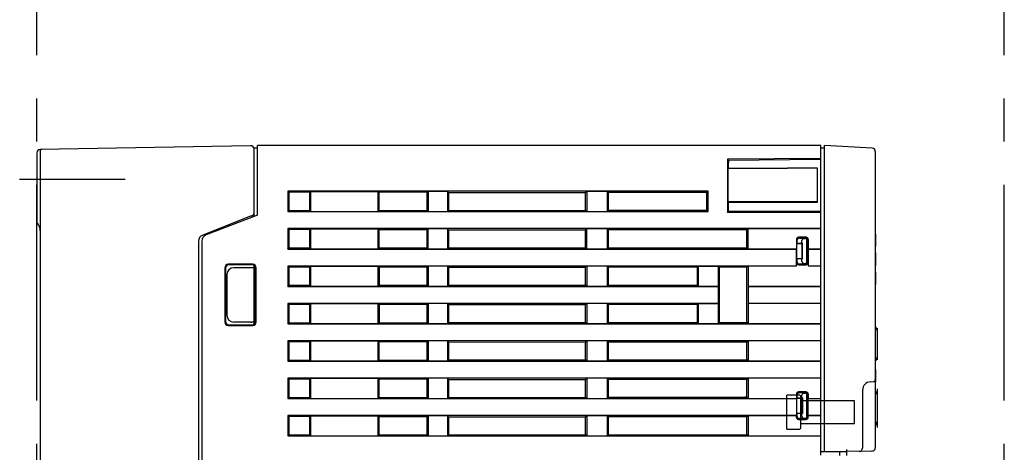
# Model space of a CAD drawing. Header units: millimetres. Extents: x 62 to 780, y -195 to 623.
# Tile 5 of 22: x 62 to 207, y 232 to 296. Entities that reach past the tile are written whole.
import ezdxf

# ---------------------------------------------------------------- set-up
doc = ezdxf.new("R2010")
doc.units = ezdxf.units.MM
doc.linetypes.add('PHANTOMX2', pattern=[127, 63.5, -12.7, 12.7, -12.7, 12.7, -12.7])
for name, color, linetype in [('10', 3, 'CONTINUOUS'), ('11', 2, 'CONTINUOUS'), ('12', 7, 'CONTINUOUS'), ('17', 6, 'CONTINUOUS'), ('18', 1, 'PHANTOMX2')]:
    doc.layers.add(name, color=color, linetype=linetype)

msp = doc.modelspace()

# ---------------------------------------------------------------- linework, layer by layer
at = {"layer": '10'}
for p, q in [((95.54, 277.56), (64.54, 277.02)), ((96, 277.27), (96.55, 277.27)), ((96.05, 267.17), (96.05, 277.27)), ((96.55, 267.37), (96.55, 277.57)), ((179.55, 277.57), (96.55, 277.57)), ((179.55, 232.06), (179.55, 277.57)), ((64.05, 276.52), (64.05, 266.38)), ((64.55, 276.73), (64.55, 164.78)), ((179.55, 275.69), (165.79, 275.56)), ((165.79, 275.56), (165.79, 267.76)), ((165.79, 275.56), (165.9, 275.45)), ((165.9, 275.45), (179.55, 275.57)), ((165.9, 274.27), (165.85, 274.22)), ((179.05, 274.24), (165.85, 274.22)), ((165.85, 274.22), (165.85, 269.32)), ((165.9, 275.45), (165.9, 275.34)), ((165.9, 274.84), (165.9, 274.27)), ((165.9, 274.27), (174.6, 274.27)), ((179.05, 274.27), (174.6, 274.27)), ((179.05, 269.28), (179.05, 274.27)), ((101.02, 270.87), (101.02, 267.87)), ((101.02, 270.87), (101.18, 270.72)), ((162.93, 270.87), (101.02, 270.87)), ((101.18, 270.72), (101.18, 268.03)), ((104.22, 270.72), (101.18, 270.72)), ((104.22, 270.72), (104.35, 270.85)), ((104.22, 270.72), (104.22, 268.03)), ((104.35, 270.85), (104.35, 267.9)), ((104.35, 270.85), (114.35, 270.85)), ((114.35, 267.9), (114.35, 270.85)), ((114.48, 270.71), (114.35, 270.85)), ((114.48, 268.03), (114.48, 270.71)), ((121.55, 270.71), (114.48, 270.71)), ((121.7, 270.85), (121.55, 270.71)), ((121.55, 268.04), (121.55, 270.71)), ((121.7, 270.85), (121.7, 267.9)), ((124.55, 270.85), (121.7, 270.85)), ((124.55, 270.85), (124.55, 267.9)), ((124.55, 270.85), (124.7, 270.7)), ((124.7, 270.7), (124.7, 268.05)), ((124.7, 270.7), (144.89, 270.69)), ((145.05, 270.85), (144.89, 270.69)), ((144.89, 268.05), (144.89, 270.69)), ((145.05, 270.85), (145.05, 267.9)), ((148.05, 270.85), (145.05, 270.85)), ((148.05, 270.85), (148.05, 267.9)), ((148.05, 270.85), (148.21, 270.69)), ((148.21, 270.69), (148.21, 268.06)), ((162.74, 270.68), (148.21, 270.69)), ((162.74, 270.68), (162.93, 270.87)), ((162.74, 268.06), (162.74, 270.68)), ((162.93, 267.87), (162.93, 270.87)), ((179.05, 269.3), (165.85, 269.32)), ((165.9, 269.27), (165.85, 269.32)), ((165.9, 269.27), (165.9, 267.87)), ((165.9, 269.27), (174.6, 269.27)), ((174.6, 269.27), (179.05, 269.28)), ((95.55, 267.18), (88.49, 264.42)), ((96.55, 267.37), (88.99, 264.43)), ((101.02, 267.87), (101.18, 268.03)), ((101.02, 267.87), (162.93, 267.87)), ((101.18, 268.03), (104.22, 268.03)), ((104.22, 268.03), (104.35, 267.9)), ((104.35, 267.9), (114.35, 267.9)), ((114.48, 268.03), (114.35, 267.9)), ((114.48, 268.03), (121.55, 268.04)), ((121.7, 267.9), (121.55, 268.04)), ((121.7, 267.9), (124.55, 267.9)), ((124.55, 267.9), (124.7, 268.05)), ((124.7, 268.05), (144.89, 268.05)), ((145.05, 267.9), (144.89, 268.05)), ((145.05, 267.9), (148.05, 267.9)), ((148.05, 267.9), (148.21, 268.06)), ((148.21, 268.06), (162.74, 268.06)), ((162.93, 267.87), (162.74, 268.06)), ((165.79, 267.76), (165.9, 267.87)), ((179.55, 267.76), (165.79, 267.76)), ((174.6, 267.87), (165.9, 267.87)), ((179.55, 267.87), (174.6, 267.87)), ((64.22, 266.01), (64.25, 265.98)), ((64.25, 265.98), (64.28, 265.94)), ((64.28, 265.94), (64.32, 265.89)), ((64.32, 265.89), (64.35, 265.84)), ((64.35, 265.84), (64.38, 265.77)), ((64.37, 265.78), (64.4, 265.7)), ((64.4, 265.7), (64.42, 265.63)), ((64.42, 265.63), (64.44, 265.55)), ((64.44, 265.55), (64.46, 265.47)), ((64.46, 265.47), (64.48, 265.38)), ((64.48, 265.38), (64.5, 265.29)), ((64.54, 265.03), (64.54, 265.02)), ((64.54, 264.98), (64.55, 264.91)), ((64.55, 264.91), (64.55, 264.9)), ((101.02, 265.37), (101.02, 262.37)), ((101.18, 265.22), (101.02, 265.37)), ((179.55, 265.37), (101.02, 265.37)), ((101.18, 265.22), (101.18, 262.53)), ((104.22, 265.22), (101.18, 265.22)), ((104.22, 265.22), (104.35, 265.35)), ((104.22, 265.22), (104.22, 262.53)), ((104.35, 265.35), (104.35, 262.4)), ((104.35, 265.35), (114.35, 265.35)), ((114.35, 262.4), (114.35, 265.35)), ((114.48, 265.21), (114.35, 265.35)), ((114.48, 262.53), (114.48, 265.21)), ((121.55, 265.21), (114.48, 265.21)), ((121.7, 265.35), (121.55, 265.21)), ((121.55, 262.54), (121.55, 265.21)), ((121.7, 262.4), (121.7, 265.35)), ((124.55, 265.35), (121.7, 265.35)), ((124.55, 265.35), (124.55, 262.4)), ((124.55, 265.35), (124.7, 265.2)), ((124.7, 265.2), (124.7, 262.55)), ((124.7, 265.2), (144.89, 265.19)), ((145.05, 265.35), (144.89, 265.19)), ((144.89, 262.55), (144.89, 265.19)), ((145.05, 262.4), (145.05, 265.35)), ((148.05, 265.35), (145.05, 265.35)), ((148.05, 265.35), (148.05, 262.4)), ((148.05, 265.35), (148.21, 265.19)), ((148.21, 265.19), (148.21, 262.56)), ((168.65, 265.18), (148.21, 265.19)), ((168.82, 265.35), (168.65, 265.18)), ((168.65, 262.56), (168.65, 265.18)), ((168.82, 262.4), (168.82, 265.35)), ((179.55, 265.35), (168.82, 265.35)), ((177.37, 264.09), (176.23, 264.09)), ((177.35, 264.07), (176.25, 264.07)), ((176.39, 263.97), (177.25, 263.97)), ((87.85, 263.49), (87.85, 170.96)), ((88.35, 263.5), (88.35, 170.85)), ((101.02, 262.37), (101.18, 262.53)), ((101.18, 262.53), (104.22, 262.53)), ((104.22, 262.53), (104.35, 262.4)), ((114.48, 262.53), (114.35, 262.4)), ((114.48, 262.53), (121.55, 262.54)), ((121.7, 262.4), (121.55, 262.54)), ((124.55, 262.4), (124.7, 262.55)), ((124.7, 262.55), (144.89, 262.55)), ((145.05, 262.4), (144.89, 262.55)), ((148.05, 262.4), (148.21, 262.56)), ((148.21, 262.56), (168.65, 262.56)), ((168.82, 262.4), (168.65, 262.56)), ((175.93, 263.79), (175.93, 262.4)), ((175.95, 263.77), (175.95, 260.37)), ((176.05, 263.17), (176.05, 263.68)), ((176.75, 263.23), (176.05, 263.17)), ((176.05, 263.17), (176.75, 263.17)), ((176.75, 263.23), (176.75, 263.62)), ((176.81, 263.23), (176.75, 263.17)), ((176.75, 263.23), (176.81, 263.23)), ((176.75, 263.17), (176.75, 260.97)), ((176.81, 260.91), (176.81, 263.23)), ((177.09, 263.91), (177.19, 263.91)), ((177.49, 260.53), (177.49, 263.61)), ((177.55, 260.47), (177.55, 263.67)), ((177.65, 260.37), (177.65, 263.77)), ((177.67, 263.79), (177.67, 262.4)), ((101.02, 262.37), (175.92, 262.37)), ((104.35, 262.4), (114.35, 262.4)), ((121.7, 262.4), (124.55, 262.4)), ((145.05, 262.4), (148.05, 262.4)), ((168.82, 262.4), (175.93, 262.4)), ((175.92, 262.37), (175.93, 262.4)), ((175.92, 259.87), (175.92, 262.37)), ((177.67, 262.4), (179.55, 262.4)), ((177.67, 262.37), (177.67, 262.4)), ((177.67, 262.37), (179.55, 262.37)), ((177.67, 262.37), (177.67, 259.87)), ((91.76, 259.62), (91.76, 251.62)), ((95.85, 260.12), (92.26, 260.12)), ((95.76, 260.03), (92.35, 260.03)), ((95.55, 259.62), (93.05, 259.62)), ((96.03, 259.63), (96.05, 259.63)), ((96.05, 251.31), (96.05, 259.94)), ((96.35, 251.62), (96.35, 259.62)), ((101.02, 259.87), (101.02, 256.87)), ((101.18, 259.72), (101.02, 259.87)), ((175.92, 259.87), (101.02, 259.87)), ((101.18, 259.72), (101.18, 257.03)), ((104.22, 259.72), (101.18, 259.72)), ((104.22, 259.72), (104.35, 259.85)), ((104.22, 259.72), (104.22, 257.03)), ((104.35, 259.85), (104.35, 256.9)), ((104.35, 259.85), (114.35, 259.85)), ((114.35, 256.9), (114.35, 259.85)), ((114.48, 259.71), (114.35, 259.85)), ((114.48, 257.03), (114.48, 259.71)), ((121.55, 259.71), (114.48, 259.71)), ((114.55, 257.03), (114.55, 259.71)), ((121.7, 259.85), (121.55, 259.71)), ((121.55, 257.04), (121.55, 259.71)), ((121.7, 259.85), (121.7, 256.9)), ((124.55, 259.85), (121.7, 259.85)), ((124.55, 259.85), (124.55, 256.9)), ((124.55, 259.85), (124.7, 259.7)), ((124.7, 259.7), (124.7, 257.05)), ((124.7, 259.7), (144.89, 259.69)), ((145.05, 259.85), (144.89, 259.69)), ((144.89, 257.05), (144.89, 259.69)), ((145.05, 259.85), (145.05, 256.9)), ((148.05, 259.85), (145.05, 259.85)), ((148.05, 259.85), (148.05, 256.9)), ((148.05, 259.85), (148.21, 259.69)), ((148.21, 259.69), (148.21, 257.06)), ((161.29, 259.68), (148.21, 259.69)), ((161.29, 259.68), (161.45, 259.85)), ((161.29, 259.68), (161.29, 257.06)), ((161.45, 259.85), (161.45, 256.9)), ((161.45, 259.85), (164.45, 259.85)), ((164.45, 256.9), (164.45, 259.85)), ((164.61, 259.68), (164.45, 259.85)), ((164.61, 251.56), (164.61, 259.68)), ((168.65, 259.68), (164.61, 259.68)), ((168.82, 259.85), (168.65, 259.68)), ((168.65, 251.56), (168.65, 259.68)), ((175.93, 259.85), (168.82, 259.85)), ((168.82, 259.85), (168.82, 256.9)), ((175.92, 259.87), (175.93, 259.85)), ((175.93, 259.85), (175.93, 260.35)), ((176.05, 260.97), (176.75, 260.97)), ((176.05, 260.97), (176.75, 260.91)), ((176.05, 260.46), (176.05, 260.97)), ((176.23, 260.05), (177.37, 260.05)), ((176.25, 260.07), (177.35, 260.07)), ((176.39, 260.17), (177.25, 260.17)), ((176.75, 260.97), (176.81, 260.91)), ((176.75, 260.91), (176.81, 260.91)), ((176.75, 260.53), (176.75, 260.91)), ((177.09, 260.23), (177.19, 260.23)), ((177.67, 260.35), (177.67, 259.85)), ((179.55, 259.87), (177.67, 259.87)), ((177.67, 259.87), (177.67, 259.85)), ((179.55, 259.85), (177.67, 259.85)), ((91.85, 259.53), (91.85, 251.71)), ((92.05, 258.62), (92.05, 252.62)), ((96.26, 251.71), (96.26, 259.53)), ((101.02, 256.87), (101.18, 257.03)), ((101.02, 256.87), (164.42, 256.87)), ((101.18, 257.03), (104.22, 257.03)), ((104.22, 257.03), (104.35, 256.9)), ((104.35, 256.9), (114.35, 256.9)), ((114.48, 257.03), (114.35, 256.9)), ((114.48, 257.03), (121.55, 257.04)), ((121.7, 256.9), (121.55, 257.04)), ((121.7, 256.9), (124.55, 256.9)), ((124.55, 256.9), (124.7, 257.05)), ((124.7, 257.05), (144.89, 257.05)), ((145.05, 256.9), (144.89, 257.05)), ((145.05, 256.9), (148.05, 256.9)), ((148.05, 256.9), (148.21, 257.06)), ((148.21, 257.06), (161.29, 257.06)), ((161.29, 257.06), (161.45, 256.9)), ((161.45, 256.9), (164.45, 256.9)), ((164.45, 256.9), (164.42, 256.87)), ((164.42, 256.87), (164.42, 254.37)), ((168.82, 256.9), (179.55, 256.9)), ((168.82, 256.9), (168.85, 256.87)), ((168.85, 256.87), (179.55, 256.87)), ((168.85, 254.37), (168.85, 256.87)), ((101.02, 254.37), (101.02, 251.37)), ((101.18, 254.22), (101.02, 254.37)), ((164.42, 254.37), (101.02, 254.37)), ((101.18, 254.22), (101.18, 251.53)), ((104.22, 254.22), (101.18, 254.22)), ((104.22, 254.22), (104.35, 254.35)), ((104.22, 254.22), (104.22, 251.53)), ((104.35, 254.35), (104.35, 251.4)), ((104.35, 254.35), (114.35, 254.35)), ((114.35, 251.4), (114.35, 254.35)), ((114.48, 254.21), (114.35, 254.35)), ((114.48, 251.53), (114.48, 254.21)), ((121.55, 254.21), (114.48, 254.21)), ((114.55, 251.53), (114.55, 254.21)), ((121.7, 254.35), (121.55, 254.21)), ((121.55, 251.54), (121.55, 254.21)), ((121.7, 254.35), (121.7, 251.4)), ((124.55, 254.35), (121.7, 254.35)), ((124.55, 254.35), (124.55, 251.4)), ((124.55, 254.35), (124.7, 254.2)), ((124.7, 254.2), (124.7, 251.55)), ((124.7, 254.2), (144.89, 254.19)), ((145.05, 254.35), (144.89, 254.19)), ((144.89, 251.55), (144.89, 254.19)), ((145.05, 254.35), (145.05, 251.4)), ((148.05, 254.35), (145.05, 254.35)), ((148.05, 254.35), (148.05, 251.4)), ((148.05, 254.35), (148.21, 254.19)), ((148.21, 254.19), (148.21, 251.56)), ((161.29, 254.18), (148.21, 254.19)), ((161.29, 254.18), (161.45, 254.35)), ((161.29, 254.18), (161.29, 251.56)), ((161.45, 254.35), (164.45, 254.35)), ((161.45, 254.35), (161.45, 251.4)), ((164.45, 254.35), (164.42, 254.37)), ((164.45, 251.4), (164.45, 254.35)), ((168.82, 254.35), (168.85, 254.37)), ((179.55, 254.35), (168.82, 254.35)), ((168.82, 254.35), (168.82, 251.4)), ((179.55, 254.37), (168.85, 254.37)), ((92.26, 251.12), (95.85, 251.12)), ((92.35, 251.21), (95.76, 251.21)), ((95.55, 251.62), (93.05, 251.62)), ((96.05, 251.62), (96.03, 251.62)), ((101.02, 251.37), (101.18, 251.53)), ((101.02, 251.37), (179.55, 251.37)), ((101.18, 251.53), (104.22, 251.53)), ((104.22, 251.53), (104.35, 251.4)), ((104.35, 251.4), (114.35, 251.4)), ((114.48, 251.53), (114.35, 251.4)), ((114.48, 251.53), (121.55, 251.54)), ((121.7, 251.4), (121.55, 251.54)), ((121.7, 251.4), (124.55, 251.4)), ((124.55, 251.4), (124.7, 251.55)), ((124.7, 251.55), (144.89, 251.55)), ((145.05, 251.4), (144.89, 251.55)), ((145.05, 251.4), (148.05, 251.4)), ((148.05, 251.4), (148.21, 251.56)), ((148.21, 251.56), (161.29, 251.56)), ((161.29, 251.56), (161.45, 251.4)), ((161.45, 251.4), (164.45, 251.4)), ((164.61, 251.56), (164.45, 251.4)), ((164.61, 251.56), (168.65, 251.56)), ((168.82, 251.4), (168.65, 251.56)), ((168.82, 251.4), (179.55, 251.4)), ((101.02, 248.87), (101.02, 245.87)), ((101.18, 248.72), (101.02, 248.87)), ((179.55, 248.87), (101.02, 248.87)), ((101.18, 248.72), (101.18, 246.03)), ((104.22, 248.72), (101.18, 248.72)), ((104.22, 248.72), (104.35, 248.85)), ((104.22, 248.72), (104.22, 246.03)), ((104.35, 248.85), (104.35, 245.9)), ((104.35, 248.85), (114.35, 248.85)), ((114.35, 245.9), (114.35, 248.85)), ((114.48, 248.71), (114.35, 248.85)), ((114.48, 246.03), (114.48, 248.71)), ((121.55, 248.71), (114.48, 248.71)), ((121.7, 248.85), (121.55, 248.71)), ((121.55, 246.04), (121.55, 248.71)), ((121.7, 248.85), (121.7, 245.9)), ((124.55, 248.85), (121.7, 248.85)), ((124.55, 248.85), (124.55, 245.9)), ((124.55, 248.85), (124.7, 248.7)), ((124.7, 248.7), (124.7, 246.05)), ((124.7, 248.7), (144.89, 248.69)), ((145.05, 248.85), (144.89, 248.69)), ((144.89, 246.05), (144.89, 248.69)), ((145.05, 248.85), (145.05, 245.9)), ((148.05, 248.85), (145.05, 248.85)), ((148.05, 248.85), (148.05, 245.9)), ((148.05, 248.85), (148.21, 248.69)), ((148.21, 248.69), (148.21, 246.06)), ((168.65, 248.68), (148.21, 248.69)), ((168.82, 248.85), (168.65, 248.68)), ((168.65, 246.06), (168.65, 248.68)), ((179.55, 248.85), (168.82, 248.85)), ((168.82, 248.85), (168.82, 245.9)), ((101.02, 245.87), (101.18, 246.03)), ((101.02, 245.87), (179.55, 245.87)), ((101.18, 246.03), (104.22, 246.03)), ((104.22, 246.03), (104.35, 245.9)), ((104.35, 245.9), (114.35, 245.9)), ((114.48, 246.03), (114.35, 245.9)), ((114.48, 246.03), (121.55, 246.04)), ((121.7, 245.9), (121.55, 246.04)), ((121.7, 245.9), (124.55, 245.9)), ((124.55, 245.9), (124.7, 246.05)), ((124.7, 246.05), (144.89, 246.05)), ((145.05, 245.9), (144.89, 246.05)), ((145.05, 245.9), (148.05, 245.9)), ((148.05, 245.9), (148.21, 246.06)), ((148.21, 246.06), (168.65, 246.06)), ((168.82, 245.9), (168.65, 246.06)), ((168.82, 245.9), (179.55, 245.9)), ((101.02, 243.37), (101.02, 240.37)), ((101.18, 243.22), (101.02, 243.37)), ((179.55, 243.37), (101.02, 243.37)), ((101.18, 243.22), (101.18, 240.53)), ((104.22, 243.22), (101.18, 243.22)), ((104.22, 243.22), (104.35, 243.35)), ((104.22, 243.22), (104.22, 240.53)), ((104.35, 243.35), (104.35, 240.4)), ((104.35, 243.35), (114.35, 243.35)), ((114.35, 240.4), (114.35, 243.35)), ((114.48, 243.21), (114.35, 243.35)), ((114.48, 240.53), (114.48, 243.21)), ((121.55, 243.21), (114.48, 243.21)), ((121.7, 243.35), (121.55, 243.21)), ((121.55, 240.54), (121.55, 243.21)), ((121.7, 243.35), (121.7, 240.4)), ((124.55, 243.35), (121.7, 243.35)), ((124.55, 243.35), (124.55, 240.4)), ((124.55, 243.35), (124.7, 243.2)), ((124.7, 243.2), (124.7, 240.55)), ((124.7, 243.2), (144.89, 243.19)), ((145.05, 243.35), (144.89, 243.19)), ((144.89, 240.55), (144.89, 243.19)), ((145.05, 243.35), (145.05, 240.4)), ((148.05, 243.35), (145.05, 243.35)), ((148.05, 243.35), (148.05, 240.4)), ((148.05, 243.35), (148.21, 243.19)), ((148.21, 243.19), (148.21, 240.56)), ((168.65, 243.18), (148.21, 243.19)), ((168.82, 243.35), (168.65, 243.18)), ((168.65, 240.56), (168.65, 243.18)), ((179.55, 243.35), (168.82, 243.35)), ((168.82, 243.35), (168.82, 240.4)), ((175.93, 241.04), (175.93, 240.4)), ((175.95, 241.02), (175.95, 237.62)), ((176.05, 240.42), (176.05, 240.93)), ((177.37, 241.34), (176.23, 241.34)), ((177.35, 241.32), (176.25, 241.32)), ((177.25, 241.22), (176.39, 241.22)), ((176.75, 240.48), (176.75, 240.87)), ((177.09, 241.16), (177.19, 241.16)), ((177.49, 237.78), (177.49, 240.86)), ((177.55, 240.92), (177.55, 237.72)), ((177.65, 237.62), (177.65, 241.02)), ((177.67, 241.04), (177.67, 240.4)), ((101.02, 240.37), (101.18, 240.53)), ((101.02, 240.37), (175.92, 240.37)), ((101.18, 240.53), (104.22, 240.53)), ((104.22, 240.53), (104.35, 240.4)), ((104.35, 240.4), (114.35, 240.4)), ((114.48, 240.53), (114.35, 240.4)), ((114.48, 240.53), (121.55, 240.54)), ((121.7, 240.4), (121.55, 240.54)), ((121.7, 240.4), (124.55, 240.4)), ((124.55, 240.4), (124.7, 240.55)), ((124.7, 240.55), (144.89, 240.55)), ((145.05, 240.4), (144.89, 240.55)), ((145.05, 240.4), (148.05, 240.4)), ((148.05, 240.4), (148.21, 240.56)), ((148.21, 240.56), (168.65, 240.56)), ((168.65, 240.57), (168.35, 240.57)), ((168.35, 240.56), (168.35, 240.57)), ((168.82, 240.4), (168.65, 240.56)), ((168.82, 240.4), (175.93, 240.4)), ((175.92, 240.37), (175.93, 240.4)), ((175.92, 240.37), (175.92, 237.87)), ((176.75, 240.48), (176.05, 240.42)), ((176.05, 240.42), (176.75, 240.42)), ((176.81, 240.48), (176.75, 240.42)), ((176.75, 240.48), (176.81, 240.48)), ((176.75, 240.42), (176.75, 238.22)), ((176.81, 240.48), (176.81, 238.16)), ((177.67, 240.4), (179.55, 240.4)), ((177.67, 240.37), (177.67, 240.4)), ((177.67, 240.37), (179.55, 240.37)), ((177.67, 237.87), (177.67, 240.37)), ((101.02, 237.87), (101.02, 234.87)), ((101.18, 237.72), (101.02, 237.87)), ((175.92, 237.87), (101.02, 237.87)), ((104.22, 237.72), (104.35, 237.85)), ((104.35, 237.85), (104.35, 234.9)), ((104.35, 237.85), (114.35, 237.85)), ((114.35, 234.9), (114.35, 237.85)), ((114.48, 237.71), (114.35, 237.85)), ((121.7, 237.85), (121.55, 237.71)), ((121.7, 237.85), (121.7, 234.9)), ((124.55, 237.85), (121.7, 237.85)), ((124.55, 237.85), (124.55, 234.9)), ((124.55, 237.85), (124.7, 237.7)), ((145.05, 237.85), (144.89, 237.69)), ((148.05, 237.85), (145.05, 237.85)), ((145.05, 237.85), (145.05, 234.9)), ((148.05, 237.85), (148.05, 234.9)), ((148.05, 237.85), (148.21, 237.69)), ((168.82, 237.85), (168.65, 237.68)), ((175.93, 237.85), (168.82, 237.85)), ((168.82, 237.85), (168.82, 234.9)), ((175.92, 237.87), (175.93, 237.85)), ((175.93, 237.6), (175.93, 237.85)), ((176.05, 238.22), (176.75, 238.22)), ((176.05, 238.22), (176.75, 238.16)), ((176.05, 237.71), (176.05, 238.22)), ((176.75, 238.22), (176.81, 238.16)), ((176.75, 238.16), (176.81, 238.16)), ((176.75, 237.78), (176.75, 238.16)), ((179.55, 237.87), (177.67, 237.87)), ((177.67, 237.87), (177.67, 237.85)), ((179.55, 237.85), (177.67, 237.85)), ((177.67, 237.6), (177.67, 237.85)), ((101.18, 237.72), (101.18, 235.03)), ((104.22, 237.72), (101.18, 237.72)), ((104.22, 237.72), (104.22, 235.03)), ((114.48, 235.03), (114.48, 237.71)), ((121.55, 237.71), (114.48, 237.71)), ((121.55, 235.04), (121.55, 237.71)), ((124.7, 237.7), (124.7, 235.05)), ((124.7, 237.7), (144.89, 237.69)), ((144.89, 235.05), (144.89, 237.69)), ((168.65, 237.68), (148.21, 237.69)), ((148.21, 237.69), (148.21, 235.06)), ((168.65, 235.06), (168.65, 237.68)), ((176.23, 237.3), (177.37, 237.3)), ((176.25, 237.32), (177.35, 237.32)), ((177.25, 237.42), (176.39, 237.42)), ((177.09, 237.48), (177.19, 237.48)), ((101.02, 234.87), (101.18, 235.03)), ((101.18, 235.03), (104.22, 235.03)), ((104.22, 235.03), (104.35, 234.9)), ((114.48, 235.03), (114.35, 234.9)), ((114.48, 235.03), (121.55, 235.04)), ((121.7, 234.9), (121.55, 235.04)), ((124.55, 234.9), (124.7, 235.05)), ((124.7, 235.05), (144.89, 235.05)), ((145.05, 234.9), (144.89, 235.05)), ((148.05, 234.9), (148.21, 235.06)), ((148.21, 235.06), (168.65, 235.06)), ((168.82, 234.9), (168.65, 235.06)), ((101.02, 234.87), (179.55, 234.87)), ((104.35, 234.9), (114.35, 234.9)), ((121.7, 234.9), (124.55, 234.9)), ((145.05, 234.9), (148.05, 234.9)), ((168.82, 234.9), (179.55, 234.9)), ((182.33, 232.01), (182.33, 232.58)), ((183.33, 232.57), (183.33, 231.99))]:
    msp.add_line(p, q, dxfattribs=at)
for points in [[(64.5, 265.29), (64.51, 265.2), (64.52, 265.11), (64.54, 265.03)], [(64.51, 265.2), (64.52, 265.11), (64.52, 265.11)], [(64.54, 265.02), (64.54, 264.99), (64.54, 264.98)]]:
    msp.add_lwpolyline(points, dxfattribs=at)
for centre, radius, start, end in [((64.55, 276.52), 0.5, 91, 180), ((64.85, 276.73), 0.3, 91, 180), ((95.55, 277.06), 0.5, 0, 91), ((64.55, 266.38), 0.5, 180.0012, 228.529), ((89.35, 263.5), 1, 111.218, 180)]:
    msp.add_arc(centre, radius, start, end, dxfattribs=at)
for centre, major_axis, ratio, start_param, end_param in [((165.93, 274.84), (0, 0.5), 0.052417, -0.000275, 1.570503), ((95.55, 267.17), (0.5, 0.195), 0.01626, 1.192441, 1.564449), ((88.85, 263.49), (0.826, -0.564), 0.999777, 2.542332, 3.740853), ((176.23, 263.79), (-0.212, 0.212), 0.999695, -0.785322, 0.785322), ((176.25, 263.77), (-0.115, 0.277), 0.999785, -0.392585, 1.178059), ((176.4, 263.67), (0.346, -0.031), 0.862895, 1.674539, 3.218962), ((177.25, 263.67), (0.213, 0.213), 0.997265, -0.784029, 0.784029), ((177.35, 263.77), (0.243, 0.175), 0.999519, -0.624256, 0.946083), ((177.37, 263.79), (0.212, 0.212), 0.999696, -0.78517, 0.78517), ((177.1, 263.61), (0.346, -0.031), 0.862895, 1.674539, 3.218962), ((177.19, 263.61), (-0.213, -0.213), 0.997265, 2.357564, 3.925621), ((92.26, 259.62), (-0.355, 0.355), 0.997265, -0.784029, 0.784029), ((92.35, 259.53), (0.37, -0.338), 0.996979, 2.312146, 3.880204), ((93.05, 258.62), (0.707, -0.707), 0.999924, 2.356233, 3.926953), ((95.55, 259.63), (0.5, 0), 0.008727, -1.570796, -1.523292), ((95.76, 259.53), (0.334, 0.373), 0.997523, -0.839454, 0.728603), ((95.85, 259.62), (0.355, 0.355), 0.997265, -0.784029, 0.784029), ((176.23, 260.35), (0.212, 0.212), 0.999695, -3.926915, -2.356271), ((176.25, 260.37), (0.115, 0.277), 0.999785, -4.319652, -2.749008), ((176.4, 260.47), (0.346, 0.031), 0.862895, 3.064223, 4.608646), ((177.1, 260.54), (-0.346, -0.031), 0.862895, -0.077369, 1.467053), ((177.19, 260.54), (0.213, -0.213), 0.997265, -0.784029, 0.784029), ((177.25, 260.47), (-0.213, 0.213), 0.997265, -3.925621, -2.357564), ((177.35, 260.37), (0.243, -0.175), 0.999519, -0.946083, 0.624256), ((177.37, 260.35), (0.212, -0.212), 0.999696, -0.78517, 0.78517), ((93.05, 252.62), (0.707, 0.707), 0.999924, 2.356233, 3.926953), ((92.26, 251.62), (0.355, 0.355), 0.997265, -3.925621, -2.357564), ((92.35, 251.71), (0.37, 0.338), 0.996979, 2.402982, 3.971039), ((95.55, 251.62), (0.5, 0), 0.008727, 1.523292, 1.570796), ((95.76, 251.71), (-0.334, 0.373), 0.997523, -3.870196, -2.302139), ((95.85, 251.62), (0.355, -0.355), 0.997265, -0.784029, 0.784029), ((176.23, 241.04), (-0.212, 0.212), 0.999695, -0.785322, 0.785322), ((176.25, 241.02), (0.212, -0.212), 0.999695, 2.356271, 3.926915), ((176.4, 240.92), (0.346, -0.031), 0.862895, 1.674539, 3.218962), ((177.1, 240.86), (0.346, -0.031), 0.862895, 1.674539, 3.218962), ((177.19, 240.86), (-0.213, -0.213), 0.997265, 2.357564, 3.925621), ((177.25, 240.92), (0.213, 0.213), 0.997265, -0.784029, 0.784029), ((177.35, 241.02), (-0.212, -0.212), 0.999696, 2.356423, 3.926762), ((177.37, 241.04), (0.212, 0.212), 0.999696, -0.78517, 0.78517), ((176.23, 237.6), (0.212, 0.212), 0.999695, -3.926915, -2.356271), ((176.25, 237.62), (0.212, 0.212), 0.999695, 2.356271, 3.926915), ((176.4, 237.72), (0.346, 0.031), 0.862895, 3.064223, 4.608646), ((177.1, 237.79), (-0.346, -0.031), 0.862895, -0.077369, 1.467053), ((177.19, 237.79), (0.213, -0.213), 0.997265, -0.784029, 0.784029), ((177.25, 237.72), (-0.213, 0.213), 0.997265, -3.925621, -2.357564), ((177.35, 237.62), (-0.212, 0.212), 0.999696, 2.356423, 3.926762), ((177.37, 237.6), (0.212, -0.212), 0.999696, -0.78517, 0.78517)]:
    msp.add_ellipse(centre, major_axis=major_axis, ratio=ratio, start_param=start_param, end_param=end_param, dxfattribs=at)
for points, knots in [([(95.73, 267.25), (95.78, 267.27), (95.88, 267.32), (95.98, 267.44), (96.04, 267.57), (96.05, 267.66), (96.05, 267.7)], [0, 0, 0, 0, 0.28414, 0.538611, 0.773825, 1, 1, 1, 1]), ([(96.03, 259.63), (96.03, 259.63), (96.02, 259.62), (96, 259.62), (95.97, 259.62), (95.92, 259.61), (95.86, 259.61), (95.8, 259.61), (95.7, 259.62), (95.63, 259.62), (95.57, 259.62)], [0, 0, 0, 0, 0.025209, 0.057076, 0.139434, 0.244134, 0.368591, 0.510081, 0.665165, 1, 1, 1, 1]), ([(95.57, 251.62), (95.63, 251.62), (95.7, 251.63), (95.8, 251.64), (95.86, 251.64), (95.92, 251.63), (95.97, 251.63), (96, 251.62), (96.02, 251.62), (96.03, 251.62), (96.03, 251.62)], [0, 0, 0, 0, 0.334835, 0.489919, 0.631409, 0.755866, 0.860566, 0.942924, 0.974791, 1, 1, 1, 1])]:
    msp.add_open_spline(points, degree=3, knots=knots, dxfattribs=at)
at = {"layer": '11'}
for p, q in [((179.55, 277.27), (180.05, 277.27)), ((180.05, 232.6), (180.05, 277.57)), ((187.08, 277.2), (180.05, 277.57)), ((187.55, 276.7), (187.55, 233.14)), ((187.55, 264.6), (187.56, 264.6)), ((187.55, 264.57), (187.56, 264.57)), ((187.56, 264.6), (187.56, 262.74)), ((187.55, 262.77), (187.56, 262.77)), ((187.55, 262.74), (187.56, 262.74)), ((187.55, 261.8), (187.56, 261.8)), ((187.55, 261.77), (187.56, 261.77)), ((187.56, 261.8), (187.56, 259.94)), ((187.55, 259.97), (187.56, 259.97)), ((187.55, 259.94), (187.56, 259.94)), ((187.55, 258.97), (187.56, 258.97)), ((187.56, 258.97), (187.56, 257.17)), ((187.55, 257.17), (187.56, 257.17)), ((187.81, 250.72), (187.81, 250.72)), ((187.81, 250.72), (187.81, 246.09)), ((187.81, 250.72), (187.81, 246.09)), ((187.81, 248.92), (187.81, 248.92)), ((187.81, 248.52), (187.81, 248.52)), ((187.81, 248.32), (187.81, 248.32)), ((187.81, 247.95), (187.81, 247.95)), ((187.81, 247.92), (187.81, 247.92)), ((187.81, 246.12), (187.81, 246.12)), ((187.81, 246.09), (187.81, 246.09)), ((187.55, 244.63), (187.56, 244.63)), ((187.55, 244.6), (187.56, 244.6)), ((187.56, 244.63), (187.56, 242.77)), ((186.81, 242.83), (187.27, 242.86)), ((187.55, 242.8), (187.56, 242.8)), ((187.55, 242.77), (187.56, 242.77)), ((185.67, 241.63), (185.67, 233.1)), ((187.81, 241.8), (187.82, 241.8)), ((187.81, 241.8), (187.81, 236.14)), ((187.82, 241.8), (187.82, 236.14)), ((187.81, 240.47), (187.82, 240.47)), ((187.81, 237.47), (187.82, 237.47)), ((187.81, 237.44), (187.82, 237.44)), ((187.81, 236.17), (187.82, 236.17)), ((187.81, 236.14), (187.82, 236.14)), ((179.55, 232.61), (183.33, 232.57)), ((187.06, 232.64), (183.33, 232.57))]:
    msp.add_line(p, q, dxfattribs=at)
for centre, radius, start, end in [((187.05, 276.7), 0.5, 0, 87), ((187.11, 250.4), 0.7, 0, 50.9758), ((187.11, 246.45), 0.7, 309.0242, 0), ((186.87, 241.63), 1.2, 93, 180), ((187.25, 243.16), 0.3, 273, 0), ((187.11, 240.95), 0.7, 0, 50.9758), ((187.11, 237), 0.7, 309.0242, 0), ((185.17, 233.1), 0.5, 271, 0), ((187.05, 233.14), 0.5, 271, 0)]:
    msp.add_arc(centre, radius, start, end, dxfattribs=at)
msp.add_open_spline([(183.33, 232.57), (183.33, 232.57), (183.33, 232.57), (183.33, 232.58), (183.33, 232.59), (183.33, 232.6), (183.34, 232.61), (183.34, 232.62), (183.34, 232.64), (183.34, 232.67), (183.34, 232.71), (183.34, 232.76), (183.34, 232.81), (183.34, 232.85), (183.34, 232.87)], degree=3, knots=[0, 0, 0, 0, 0.006394, 0.021938, 0.046074, 0.079296, 0.121296, 0.171686, 0.230011, 0.29572, 0.446715, 0.618916, 0.805724, 1, 1, 1, 1], dxfattribs=at)
at = {"layer": '12'}
msp.add_line((77.09, 272.57), (61.53, 272.57), dxfattribs=at)
at = {"layer": '17'}
for p, q in [((176.42, 240.87), (174.5, 240.87)), ((174.5, 235.87), (174.5, 240.87)), ((176.42, 240.87), (176.57, 240.72)), ((176.57, 236.02), (176.57, 240.72)), ((184.47, 240.04), (176.57, 240.04)), ((184.47, 236.7), (184.47, 240.04)), ((176.57, 236.7), (184.47, 236.7)), ((174.5, 235.87), (176.42, 235.87)), ((176.42, 235.87), (176.57, 236.02))]:
    msp.add_line(p, q, dxfattribs=at)
msp.add_arc((176.8, 236.55), 0.25, 141.3088, 158.1043, dxfattribs=at)
at = {"layer": '18', "ltscale": 0.5}
for p, q in [((64.05, 49.57), (64.05, 377.57)), ((206.55, 49.57), (206.55, 377.57))]:
    msp.add_line(p, q, dxfattribs=at)

doc.saveas('drawing.dxf')
